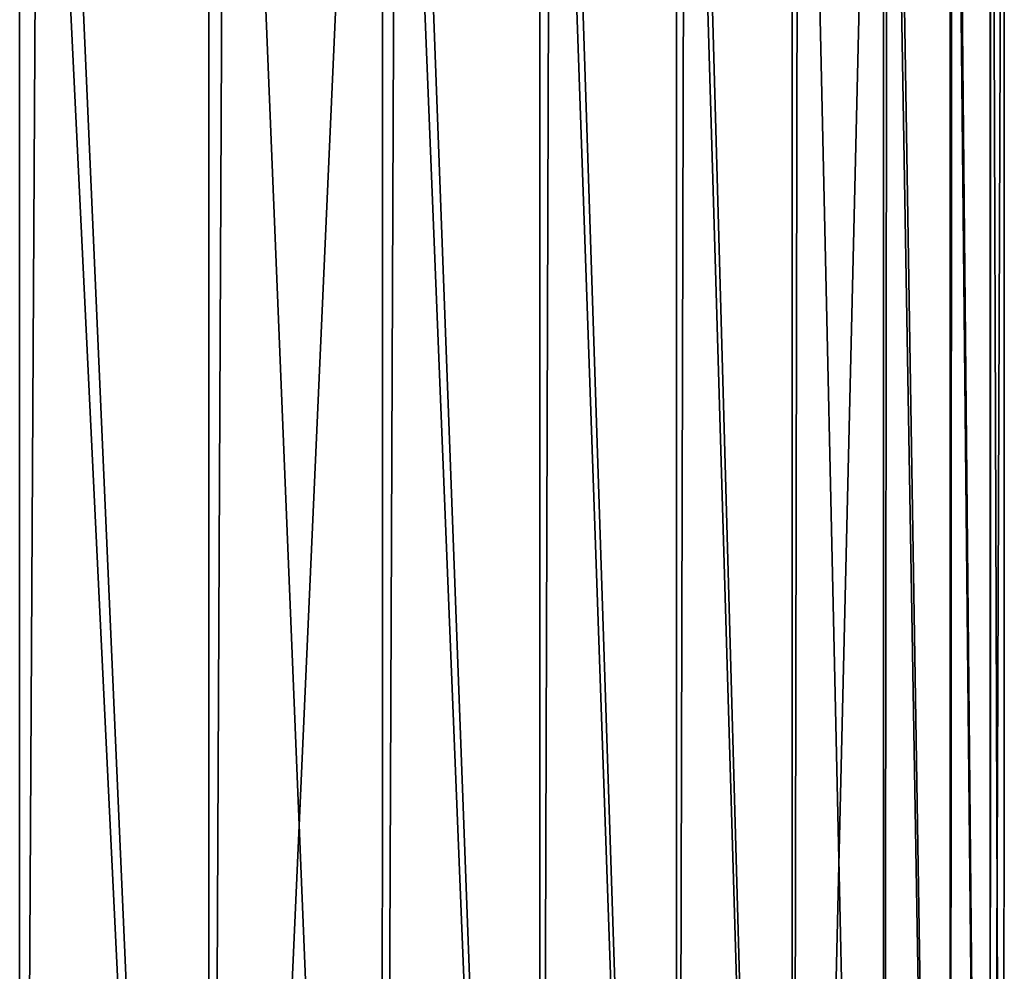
# Model space of a CAD drawing. Header units: metres. Extents: x -205 to 205, y -104 to 104.
# Tile 131 of 256: x -125.4 to -117.82, y -82.45 to -75.12. Entities that reach past the tile are written whole.
import ezdxf

# ---------------------------------------------------------------- set-up
doc = ezdxf.new("R2010")
doc.units = ezdxf.units.M
doc.layers.add('solid_01_2-CONSUMER_EHM_BOX_SW0001', color=7, linetype='CONTINUOUS')

msp = doc.modelspace()

# ---------------------------------------------------------------- linework, layer by layer
at = {"layer": 'solid_01_2-CONSUMER_EHM_BOX_SW0001'}
for points in [[(-125.403252, -96.954178, 36.444038), (-125.398872, -66.954178, 36.444038), (-126.934875, -66.953957, 37.052612)], [(-123.945618, -96.954384, 35.643238), (-125.398872, -66.954178, 36.444038), (-125.403252, -96.954178, 36.444038)], [(-123.945618, -96.954384, 35.643238), (-123.94146, -66.954391, 35.643349), (-125.398872, -66.954178, 36.444038)], [(-123.945618, -96.954384, 35.643238), (-122.604736, -66.954582, 34.671371), (-123.94146, -66.954391, 35.643349)], [(-122.608932, -96.954575, 34.67131), (-122.604736, -66.954582, 34.671371), (-123.945618, -96.954384, 35.643238)], [(-121.397018, -96.95475, 33.534145), (-122.604736, -66.954582, 34.671371), (-122.608932, -96.954575, 34.67131)], [(-121.397018, -96.95475, 33.534145), (-121.392654, -66.954758, 33.534073), (-122.604736, -66.954582, 34.671371)], [(-120.343605, -96.954903, 32.25943), (-121.392654, -66.954758, 33.534073), (-121.397018, -96.95475, 33.534145)], [(-120.343605, -96.954903, 32.25943), (-120.339249, -66.95491, 32.259407), (-121.392654, -66.954758, 33.534073)], [(-119.452789, -96.955032, 30.857336), (-120.339249, -66.95491, 32.259407), (-120.343605, -96.954903, 32.25943)], [(-119.452789, -96.955032, 30.857336), (-119.448517, -66.95504, 30.857422), (-120.339249, -66.95491, 32.259407)], [(-119.452789, -96.955032, 30.857336), (-118.74485, -66.955139, 29.359726), (-119.448517, -66.95504, 30.857422)], [(-118.74913, -96.955132, 29.35969), (-118.74485, -66.955139, 29.359726), (-119.452789, -96.955032, 30.857336)], [(-119.399498, -67.710602, 18.232613), (-118.713684, -66.955139, 19.717714), (-118.749115, -96.955132, 19.640343)], [(-118.23539, -96.955208, 27.781693), (-118.74485, -66.955139, 29.359726), (-118.74913, -96.955132, 29.35969)], [(-118.749115, -96.955132, 19.640343), (-118.713684, -66.955139, 19.717714), (-118.235382, -96.955208, 21.21833)], [(-118.23539, -96.955208, 27.781693), (-118.231064, -66.955215, 27.781639), (-118.74485, -66.955139, 29.359726)], [(-118.235382, -96.955208, 21.21833), (-118.713684, -66.955139, 19.717714), (-118.219299, -66.955215, 21.263433)], [(-117.927437, -96.955254, 26.165628), (-118.231064, -66.955215, 27.781639), (-118.23539, -96.955208, 27.781693)], [(-118.235382, -96.955208, 21.21833), (-118.219299, -66.955215, 21.263433), (-117.927437, -96.955254, 22.834385)], [(-117.927437, -96.955254, 26.165628), (-117.923111, -66.955254, 26.165573), (-118.231064, -66.955215, 27.781639)], [(-117.927437, -96.955254, 22.834385), (-118.219299, -66.955215, 21.263433), (-117.919266, -66.955254, 22.86059)], [(-117.927437, -96.955254, 22.834385), (-117.919266, -66.955254, 22.86059), (-117.816612, -66.955269, 24.499998)], [(-117.820923, -96.955269, 24.499998), (-117.923111, -66.955254, 26.165573), (-117.927437, -96.955254, 26.165628)], [(-117.927437, -96.955254, 22.834385), (-117.816612, -66.955269, 24.499998), (-117.820923, -96.955269, 24.499998)], [(-117.820923, -96.955269, 24.499998), (-117.816612, -66.955269, 24.499998), (-117.923111, -66.955254, 26.165573)], [(-126.758926, -67.493835, 12.005543), (-125.239067, -67.530083, 12.631595), (-125.40332, -96.954178, 12.555928)], [(-125.239067, -67.530083, 12.631595), (-123.945671, -96.954384, 13.35673), (-125.40332, -96.954178, 12.555928)], [(-125.239067, -67.530083, 12.631595), (-123.808708, -67.566261, 13.441754), (-123.945671, -96.954384, 13.35673)], [(-123.808708, -67.566261, 13.441754), (-122.608963, -96.954575, 14.328666), (-123.945671, -96.954384, 13.35673)], [(-123.808708, -67.566261, 13.441754), (-122.490303, -67.602348, 14.423271), (-122.608963, -96.954575, 14.328666)], [(-122.490303, -67.602348, 14.423271), (-121.397026, -96.95475, 15.465846), (-122.608963, -96.954575, 14.328666)], [(-122.490303, -67.602348, 14.423271), (-121.304153, -67.63839, 15.560975), (-121.397026, -96.95475, 15.465846)], [(-121.304153, -67.63839, 15.560975), (-120.343597, -96.954903, 16.740582), (-121.397026, -96.95475, 15.465846)], [(-121.304153, -67.63839, 15.560975), (-120.268509, -67.674484, 16.837357), (-120.343597, -96.954903, 16.740582)], [(-120.268509, -67.674484, 16.837357), (-119.452766, -96.955032, 18.142694), (-120.343597, -96.954903, 16.740582)], [(-120.268509, -67.674484, 16.837357), (-119.399498, -67.710602, 18.232613), (-119.452766, -96.955032, 18.142694)], [(-119.399498, -67.710602, 18.232613), (-118.749115, -96.955132, 19.640343), (-119.452766, -96.955032, 18.142694)]]:
    msp.add_3dface(points, dxfattribs=at)

doc.saveas('drawing.dxf')
